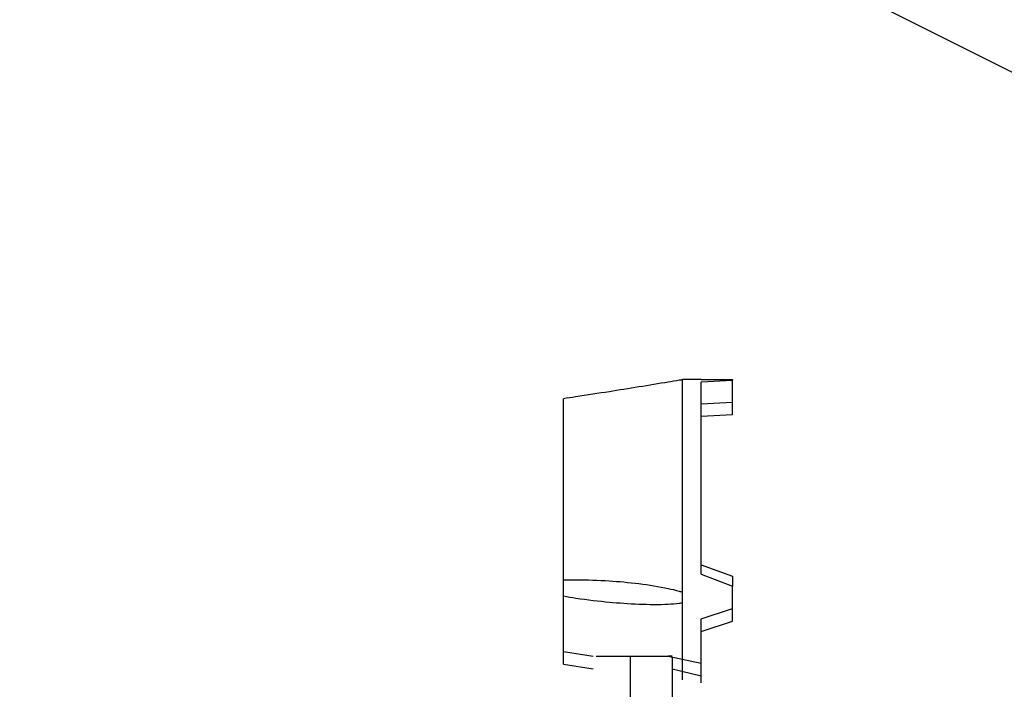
# Model space of a CAD drawing. Header units: inches. Extents: x 24 to 1128, y -69 to 748.
# Tile 255 of 256: x 378 to 398, y 234 to 247. Entities that reach past the tile are written whole.
import ezdxf

# ---------------------------------------------------------------- set-up
doc = ezdxf.new("R2010")
doc.units = ezdxf.units.IN
doc.header["$LTSCALE"] = 32
doc.header["$MEASUREMENT"] = 0
doc.layers.add('Visible (ANSI)', color=7, linetype='Continuous', lineweight=30)

msp = doc.modelspace()

# ---------------------------------------------------------------- linework, layer by layer
at = {"layer": 'Visible (ANSI)'}
for p, q in [((378.28063, 256.29617), (401.78063, 244.54617)), ((391.53063, 240.22469), (391.53063, 240.22742)), ((391.90563, 240.22742), (391.53063, 240.22742)), ((391.53063, 235.97838), (391.53063, 240.22469)), ((391.90563, 240.18083), (392.53063, 240.21537)), ((392.53063, 240.22705), (392.53063, 240.21537)), ((392.53063, 239.99665), (392.53063, 240.21537)), ((391.90563, 236.3402), (391.90563, 240.18083)), ((392.53063, 239.77793), (392.53063, 239.99665)), ((389.15563, 236.223), (389.15563, 239.84533)), ((391.90563, 239.74333), (392.53063, 239.77793)), ((392.53063, 239.74665), (392.53063, 239.77793)), ((392.53063, 239.52793), (392.53063, 239.74665)), ((391.90563, 239.49333), (392.53063, 239.52793)), ((391.90563, 236.52349), (392.53063, 236.30004)), ((391.90563, 236.52349), (392.53063, 236.30005)), ((391.90563, 236.3402), (392.53063, 236.09902)), ((392.53063, 236.30005), (392.53063, 236.30004)), ((392.53063, 236.30004), (392.53063, 236.19953)), ((389.15563, 235.89518), (389.15563, 236.223)), ((392.53063, 236.19953), (392.53063, 236.09902)), ((392.53063, 235.64877), (392.53063, 236.09902)), ((389.15563, 234.78992), (389.15563, 235.89518)), ((391.53063, 235.76043), (391.53063, 235.97838)), ((391.53063, 234.47744), (391.53063, 235.76043)), ((391.90563, 235.44248), (392.53063, 235.64877)), ((391.90563, 235.44248), (392.53063, 235.64876)), ((392.53063, 235.64877), (392.53063, 235.64876)), ((392.53063, 235.39877), (392.53063, 235.64876)), ((391.90563, 234.41492), (391.90563, 235.44248)), ((391.90563, 235.19248), (392.53063, 235.39877)), ((391.90563, 235.19248), (392.53063, 235.39876)), ((392.53063, 235.39877), (392.53063, 235.39876)), ((389.15563, 234.78992), (389.74938, 234.69617)), ((389.15563, 234.53992), (389.15563, 234.78992)), ((389.80543, 234.69617), (391.24985, 234.69617)), ((390.48563, 234.69617), (390.48563, 233.88367)), ((391.24985, 234.69617), (391.90563, 234.55642)), ((391.32563, 234.69617), (391.24985, 234.69617)), ((391.32563, 234.68002), (391.32563, 233.88367)), ((391.53063, 234.22744), (391.53063, 234.68501)), ((389.15563, 234.53992), (389.74938, 234.44617)), ((391.32563, 234.44617), (391.90563, 234.30642)), ((391.90563, 234.16492), (391.90563, 234.41492))]:
    msp.add_line(p, q, dxfattribs=at)
for points, knots in [([(391.53063, 240.22469), (391.50924, 240.22104), (391.48744, 240.21733), (391.39245, 240.20116), (391.31769, 240.18852), (391.06679, 240.14634), (390.86476, 240.11286), (390.45951, 240.04693), (390.25628, 240.01448), (389.85785, 239.95184), (389.62336, 239.91566), (389.31183, 239.86865), (389.23317, 239.85687), (389.15563, 239.84533)], [8.07902497, 8.07902497, 8.07902497, 8.07902497, 8.23984899, 8.23984899, 8.77435374, 8.77435374, 10.20050487, 10.20050487, 11.626656, 11.626656, 13.27415549, 13.27415549, 13.83319505, 13.83319505, 13.83319505, 13.83319505]), ([(389.15563, 236.223), (389.23317, 236.22588), (389.31183, 236.22719), (389.62336, 236.22798), (389.85785, 236.21869), (390.25628, 236.19243), (390.45951, 236.1743), (390.86476, 236.12437), (391.06679, 236.09285), (391.31769, 236.03848), (391.39245, 236.02059), (391.48744, 235.99248), (391.50924, 235.98565), (391.53063, 235.97838)], [1.08845993, 1.08845993, 1.08845993, 1.08845993, 1.64749949, 1.64749949, 3.29499898, 3.29499898, 4.72115011, 4.72115011, 6.14730124, 6.14730124, 6.68180599, 6.68180599, 6.84263001, 6.84263001, 6.84263001, 6.84263001]), ([(391.53063, 235.76043), (391.50924, 235.75682), (391.48744, 235.7537), (391.39245, 235.74176), (391.31769, 235.73651), (391.06679, 235.72432), (390.86476, 235.72628), (390.45951, 235.74227), (390.25628, 235.7566), (390.07141, 235.77348), (389.86199, 235.79261), (389.63196, 235.81889), (389.3203, 235.86625), (389.23732, 235.88), (389.15563, 235.89518)], [-3.54763103, -3.54763103, -3.54763103, -3.54763103, -3.38680701, -3.38680701, -2.85230226, -2.85230226, -1.42615113, -1.42615113, 0, 0, 0, 1.61556717, 1.61556717, 2.20429815, 2.20429815, 2.20429815, 2.20429815])]:
    msp.add_open_spline(points, degree=3, knots=knots, dxfattribs=at)
msp.add_open_spline([(391.90563, 240.22729), (392.11397, 240.22721), (392.3223, 240.22713), (392.53063, 240.22705)], degree=3, dxfattribs=at)

doc.saveas('drawing.dxf')
